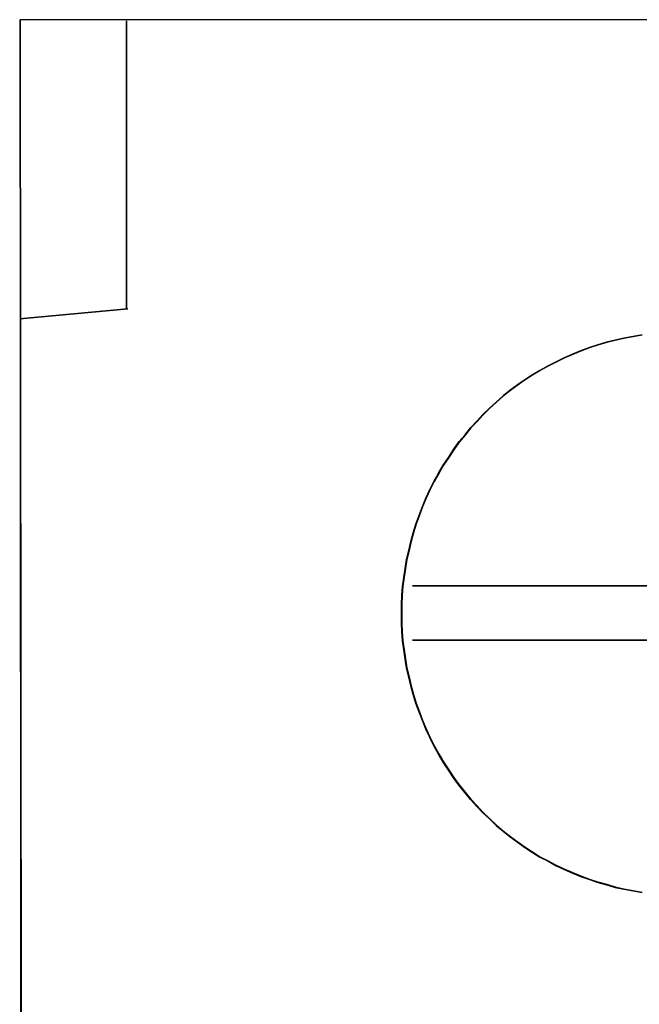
# Model space of a CAD drawing. Header units: millimetres. Extents: x 18084 to 52399, y 38174 to 56392.
# Tile 130 of 250: x 25520 to 25528, y 50647 to 50661. Entities that reach past the tile are written whole.
import ezdxf

# ---------------------------------------------------------------- set-up
doc = ezdxf.new("R2010")
doc.units = ezdxf.units.MM
doc.header["$LTSCALE"] = 100
doc.layers.add('45', color=7, linetype='Continuous')

msp = doc.modelspace()

# ---------------------------------------------------------------- linework, layer by layer
at = {"layer": '45', "color": 7}
for p, q in [((25519.7, 50660.526), (25519.7, 50656.498)), ((25536.362, 50660.521), (25519.7, 50660.526)), ((25519.7, 50660.526), (25519.7, 50660.526)), ((25519.7, 50660.526), (25519.7, 50656.498)), ((25536.362, 50660.521), (25519.7, 50660.526)), ((25519.7, 50660.526), (25519.7, 50660.526)), ((25521.143, 50659.491), (25521.143, 50660.511)), ((25521.143, 50660.511), (25521.143, 50659.491)), ((25521.143, 50659.491), (25521.143, 50660.511)), ((25521.143, 50660.511), (25521.143, 50659.491)), ((25521.143, 50656.598), (25521.143, 50659.504)), ((25521.143, 50659.504), (25521.143, 50656.598)), ((25521.143, 50656.598), (25521.143, 50659.504)), ((25521.143, 50659.504), (25521.143, 50656.598)), ((25521.143, 50659.491), (25521.143, 50659.491)), ((25521.143, 50659.491), (25521.143, 50659.491)), ((25521.158, 50656.61), (25519.695, 50656.471)), ((25519.695, 50656.471), (25521.158, 50656.61)), ((25521.158, 50656.61), (25519.695, 50656.471)), ((25519.695, 50656.471), (25521.158, 50656.61)), ((25521.143, 50656.598), (25521.143, 50656.598)), ((25521.143, 50656.598), (25521.143, 50656.598)), ((25521.158, 50656.61), (25521.158, 50656.61)), ((25521.158, 50656.61), (25521.158, 50656.61)), ((25519.7, 50656.498), (25519.705, 50642.31)), ((25519.7, 50656.498), (25519.705, 50642.31)), ((25527.525, 50656.122), (25527.644, 50656.155)), ((25527.644, 50656.155), (25527.525, 50656.122)), ((25527.525, 50656.122), (25527.644, 50656.155)), ((25527.644, 50656.155), (25527.525, 50656.122)), ((25527.646, 50656.151), (25527.526, 50656.118)), ((25527.646, 50656.151), (25527.526, 50656.118)), ((25527.644, 50656.155), (25527.759, 50656.183)), ((25527.759, 50656.183), (25527.644, 50656.155)), ((25527.644, 50656.155), (25527.759, 50656.183)), ((25527.759, 50656.183), (25527.644, 50656.155)), ((25527.76, 50656.178), (25527.646, 50656.151)), ((25527.76, 50656.178), (25527.646, 50656.151)), ((25527.759, 50656.183), (25527.878, 50656.211)), ((25527.878, 50656.211), (25527.759, 50656.183)), ((25527.759, 50656.183), (25527.878, 50656.211)), ((25527.878, 50656.211), (25527.759, 50656.183)), ((25527.879, 50656.206), (25527.76, 50656.178)), ((25527.879, 50656.206), (25527.76, 50656.178)), ((25527.878, 50656.211), (25528.003, 50656.233)), ((25528.003, 50656.233), (25527.878, 50656.211)), ((25527.878, 50656.211), (25528.003, 50656.233)), ((25528.003, 50656.233), (25527.878, 50656.211)), ((25528.004, 50656.228), (25527.879, 50656.206)), ((25528.004, 50656.228), (25527.879, 50656.206)), ((25528.003, 50656.233), (25528.123, 50656.255)), ((25528.123, 50656.255), (25528.003, 50656.233)), ((25528.003, 50656.233), (25528.123, 50656.255)), ((25528.123, 50656.255), (25528.003, 50656.233)), ((25528.124, 50656.25), (25528.004, 50656.228)), ((25528.124, 50656.25), (25528.004, 50656.228)), ((25527.182, 50655.996), (25527.291, 50656.04)), ((25527.291, 50656.04), (25527.182, 50655.996)), ((25527.182, 50655.996), (25527.291, 50656.04)), ((25527.291, 50656.04), (25527.182, 50655.996)), ((25527.293, 50656.035), (25527.184, 50655.991)), ((25527.293, 50656.035), (25527.184, 50655.991)), ((25527.291, 50656.04), (25527.411, 50656.084)), ((25527.411, 50656.084), (25527.291, 50656.04)), ((25527.291, 50656.04), (25527.411, 50656.084)), ((25527.411, 50656.084), (25527.291, 50656.04)), ((25527.412, 50656.079), (25527.293, 50656.035)), ((25527.412, 50656.079), (25527.293, 50656.035)), ((25527.411, 50656.084), (25527.525, 50656.122)), ((25527.525, 50656.122), (25527.411, 50656.084)), ((25527.411, 50656.084), (25527.525, 50656.122)), ((25527.525, 50656.122), (25527.411, 50656.084)), ((25527.526, 50656.118), (25527.412, 50656.079)), ((25527.526, 50656.118), (25527.412, 50656.079)), ((25526.85, 50655.836), (25526.959, 50655.891)), ((25526.959, 50655.891), (25526.85, 50655.836)), ((25526.85, 50655.836), (25526.959, 50655.891)), ((25526.959, 50655.891), (25526.85, 50655.836)), ((25526.961, 50655.887), (25526.853, 50655.832)), ((25526.961, 50655.887), (25526.853, 50655.832)), ((25526.959, 50655.891), (25527.068, 50655.946)), ((25527.068, 50655.946), (25526.959, 50655.891)), ((25526.959, 50655.891), (25527.068, 50655.946)), ((25527.068, 50655.946), (25526.959, 50655.891)), ((25527.07, 50655.942), (25526.961, 50655.887)), ((25527.07, 50655.942), (25526.961, 50655.887)), ((25527.068, 50655.946), (25527.182, 50655.996)), ((25527.182, 50655.996), (25527.068, 50655.946)), ((25527.068, 50655.946), (25527.182, 50655.996)), ((25527.182, 50655.996), (25527.068, 50655.946)), ((25527.184, 50655.991), (25527.07, 50655.942)), ((25527.184, 50655.991), (25527.07, 50655.942)), ((25526.638, 50655.715), (25526.741, 50655.775)), ((25526.741, 50655.775), (25526.638, 50655.715)), ((25526.638, 50655.715), (25526.741, 50655.775)), ((25526.741, 50655.775), (25526.638, 50655.715)), ((25526.744, 50655.771), (25526.641, 50655.711)), ((25526.744, 50655.771), (25526.641, 50655.711)), ((25526.741, 50655.775), (25526.85, 50655.836)), ((25526.85, 50655.836), (25526.741, 50655.775)), ((25526.741, 50655.775), (25526.85, 50655.836)), ((25526.85, 50655.836), (25526.741, 50655.775)), ((25526.853, 50655.832), (25526.744, 50655.771)), ((25526.853, 50655.832), (25526.744, 50655.771)), ((25526.437, 50655.577), (25526.535, 50655.648)), ((25526.535, 50655.648), (25526.437, 50655.577)), ((25526.437, 50655.577), (25526.535, 50655.648)), ((25526.535, 50655.648), (25526.437, 50655.577)), ((25526.538, 50655.645), (25526.44, 50655.573)), ((25526.538, 50655.645), (25526.44, 50655.573)), ((25526.535, 50655.648), (25526.638, 50655.715)), ((25526.638, 50655.715), (25526.535, 50655.648)), ((25526.535, 50655.648), (25526.638, 50655.715)), ((25526.638, 50655.715), (25526.535, 50655.648)), ((25526.641, 50655.711), (25526.538, 50655.645)), ((25526.641, 50655.711), (25526.538, 50655.645)), ((25526.241, 50655.428), (25526.339, 50655.505)), ((25526.339, 50655.505), (25526.241, 50655.428)), ((25526.241, 50655.428), (25526.339, 50655.505)), ((25526.339, 50655.505), (25526.241, 50655.428)), ((25526.342, 50655.501), (25526.244, 50655.424)), ((25526.342, 50655.501), (25526.244, 50655.424)), ((25526.339, 50655.505), (25526.437, 50655.577)), ((25526.437, 50655.577), (25526.339, 50655.505)), ((25526.339, 50655.505), (25526.437, 50655.577)), ((25526.437, 50655.577), (25526.339, 50655.505)), ((25526.44, 50655.573), (25526.342, 50655.501)), ((25526.44, 50655.573), (25526.342, 50655.501)), ((25526.149, 50655.345), (25526.241, 50655.428)), ((25526.241, 50655.428), (25526.149, 50655.345)), ((25526.149, 50655.345), (25526.241, 50655.428)), ((25526.241, 50655.428), (25526.149, 50655.345)), ((25526.244, 50655.424), (25526.152, 50655.342)), ((25526.244, 50655.424), (25526.152, 50655.342)), ((25525.969, 50655.175), (25526.056, 50655.263)), ((25526.056, 50655.263), (25525.969, 50655.175)), ((25525.969, 50655.175), (25526.056, 50655.263)), ((25526.056, 50655.263), (25525.969, 50655.175)), ((25526.059, 50655.259), (25525.973, 50655.171)), ((25526.059, 50655.259), (25525.973, 50655.171)), ((25526.056, 50655.263), (25526.149, 50655.345)), ((25526.149, 50655.345), (25526.056, 50655.263)), ((25526.056, 50655.263), (25526.149, 50655.345)), ((25526.149, 50655.345), (25526.056, 50655.263)), ((25526.152, 50655.342), (25526.059, 50655.259)), ((25526.152, 50655.342), (25526.059, 50655.259)), ((25525.8, 50654.998), (25525.887, 50655.086)), ((25525.887, 50655.086), (25525.8, 50654.998)), ((25525.8, 50654.998), (25525.887, 50655.086)), ((25525.887, 50655.086), (25525.8, 50654.998)), ((25525.891, 50655.083), (25525.804, 50654.995)), ((25525.891, 50655.083), (25525.804, 50654.995)), ((25525.887, 50655.086), (25525.969, 50655.175)), ((25525.969, 50655.175), (25525.887, 50655.086)), ((25525.887, 50655.086), (25525.969, 50655.175)), ((25525.969, 50655.175), (25525.887, 50655.086)), ((25525.973, 50655.171), (25525.891, 50655.083)), ((25525.973, 50655.171), (25525.891, 50655.083)), ((25525.724, 50654.899), (25525.8, 50654.998)), ((25525.8, 50654.998), (25525.724, 50654.899)), ((25525.724, 50654.899), (25525.8, 50654.998)), ((25525.8, 50654.998), (25525.724, 50654.899)), ((25525.804, 50654.995), (25525.728, 50654.896)), ((25525.804, 50654.995), (25525.728, 50654.896)), ((25525.643, 50654.805), (25525.724, 50654.899)), ((25525.724, 50654.899), (25525.643, 50654.805)), ((25525.643, 50654.805), (25525.724, 50654.899)), ((25525.724, 50654.899), (25525.643, 50654.805)), ((25525.728, 50654.896), (25525.647, 50654.803)), ((25525.728, 50654.896), (25525.647, 50654.803)), ((25525.501, 50654.596), (25525.572, 50654.701)), ((25525.572, 50654.701), (25525.501, 50654.596)), ((25525.501, 50654.596), (25525.572, 50654.701)), ((25525.572, 50654.701), (25525.501, 50654.596)), ((25525.576, 50654.698), (25525.505, 50654.594)), ((25525.576, 50654.698), (25525.505, 50654.594)), ((25525.572, 50654.701), (25525.643, 50654.805)), ((25525.643, 50654.805), (25525.572, 50654.701)), ((25525.572, 50654.701), (25525.643, 50654.805)), ((25525.643, 50654.805), (25525.572, 50654.701)), ((25525.647, 50654.803), (25525.576, 50654.698)), ((25525.647, 50654.803), (25525.576, 50654.698)), ((25525.43, 50654.491), (25525.501, 50654.596)), ((25525.501, 50654.596), (25525.43, 50654.491)), ((25525.43, 50654.491), (25525.501, 50654.596)), ((25525.501, 50654.596), (25525.43, 50654.491)), ((25525.505, 50654.594), (25525.435, 50654.489)), ((25525.505, 50654.594), (25525.435, 50654.489)), ((25525.365, 50654.381), (25525.43, 50654.491)), ((25525.43, 50654.491), (25525.365, 50654.381)), ((25525.365, 50654.381), (25525.43, 50654.491)), ((25525.43, 50654.491), (25525.365, 50654.381)), ((25525.435, 50654.489), (25525.37, 50654.379)), ((25525.435, 50654.489), (25525.37, 50654.379)), ((25525.305, 50654.271), (25525.365, 50654.381)), ((25525.365, 50654.381), (25525.305, 50654.271)), ((25525.305, 50654.271), (25525.365, 50654.381)), ((25525.365, 50654.381), (25525.305, 50654.271)), ((25525.37, 50654.379), (25525.31, 50654.269)), ((25525.37, 50654.379), (25525.31, 50654.269)), ((25525.365, 50654.381), (25525.365, 50654.381)), ((25525.365, 50654.381), (25525.365, 50654.381)), ((25525.197, 50654.045), (25525.251, 50654.161)), ((25525.251, 50654.161), (25525.197, 50654.045)), ((25525.197, 50654.045), (25525.251, 50654.161)), ((25525.251, 50654.161), (25525.197, 50654.045)), ((25525.255, 50654.159), (25525.201, 50654.044)), ((25525.255, 50654.159), (25525.201, 50654.044)), ((25525.251, 50654.161), (25525.305, 50654.271)), ((25525.305, 50654.271), (25525.251, 50654.161)), ((25525.251, 50654.161), (25525.305, 50654.271)), ((25525.305, 50654.271), (25525.251, 50654.161)), ((25525.31, 50654.269), (25525.255, 50654.159)), ((25525.31, 50654.269), (25525.255, 50654.159)), ((25525.148, 50653.929), (25525.197, 50654.045)), ((25525.197, 50654.045), (25525.148, 50653.929)), ((25525.148, 50653.929), (25525.197, 50654.045)), ((25525.197, 50654.045), (25525.148, 50653.929)), ((25525.201, 50654.044), (25525.152, 50653.928)), ((25525.201, 50654.044), (25525.152, 50653.928)), ((25525.104, 50653.813), (25525.148, 50653.929)), ((25525.148, 50653.929), (25525.104, 50653.813)), ((25525.104, 50653.813), (25525.148, 50653.929)), ((25525.148, 50653.929), (25525.104, 50653.813)), ((25525.152, 50653.928), (25525.109, 50653.812)), ((25525.152, 50653.928), (25525.109, 50653.812)), ((25525.061, 50653.692), (25525.104, 50653.813)), ((25525.104, 50653.813), (25525.061, 50653.692)), ((25525.061, 50653.692), (25525.104, 50653.813)), ((25525.104, 50653.813), (25525.061, 50653.692)), ((25525.109, 50653.812), (25525.065, 50653.691)), ((25525.109, 50653.812), (25525.065, 50653.691)), ((25525.023, 50653.576), (25525.061, 50653.692)), ((25525.061, 50653.692), (25525.023, 50653.576)), ((25525.023, 50653.576), (25525.061, 50653.692)), ((25525.061, 50653.692), (25525.023, 50653.576)), ((25525.065, 50653.691), (25525.027, 50653.576)), ((25525.065, 50653.691), (25525.027, 50653.576)), ((25524.99, 50653.455), (25525.023, 50653.576)), ((25525.023, 50653.576), (25524.99, 50653.455)), ((25524.99, 50653.455), (25525.023, 50653.576)), ((25525.023, 50653.576), (25524.99, 50653.455)), ((25525.027, 50653.576), (25524.995, 50653.455)), ((25525.027, 50653.576), (25524.995, 50653.455)), ((25524.963, 50653.334), (25524.99, 50653.455)), ((25524.99, 50653.455), (25524.963, 50653.334)), ((25524.963, 50653.334), (25524.99, 50653.455)), ((25524.99, 50653.455), (25524.963, 50653.334)), ((25524.995, 50653.455), (25524.968, 50653.334)), ((25524.995, 50653.455), (25524.968, 50653.334)), ((25524.914, 50653.092), (25524.935, 50653.213)), ((25524.935, 50653.213), (25524.914, 50653.092)), ((25524.914, 50653.092), (25524.935, 50653.213)), ((25524.935, 50653.213), (25524.914, 50653.092)), ((25524.94, 50653.213), (25524.919, 50653.092)), ((25524.94, 50653.213), (25524.919, 50653.092)), ((25524.935, 50653.213), (25524.963, 50653.334)), ((25524.963, 50653.334), (25524.935, 50653.213)), ((25524.935, 50653.213), (25524.963, 50653.334)), ((25524.963, 50653.334), (25524.935, 50653.213)), ((25524.968, 50653.334), (25524.94, 50653.213)), ((25524.968, 50653.334), (25524.94, 50653.213)), ((25524.897, 50652.97), (25524.914, 50653.092)), ((25524.914, 50653.092), (25524.897, 50652.97)), ((25524.897, 50652.97), (25524.914, 50653.092)), ((25524.914, 50653.092), (25524.897, 50652.97)), ((25524.919, 50653.092), (25524.902, 50652.971)), ((25524.919, 50653.092), (25524.902, 50652.971)), ((25524.881, 50652.849), (25524.897, 50652.97)), ((25524.897, 50652.97), (25524.881, 50652.849)), ((25524.881, 50652.849), (25524.897, 50652.97)), ((25524.897, 50652.97), (25524.881, 50652.849)), ((25524.902, 50652.971), (25524.886, 50652.85)), ((25524.902, 50652.971), (25524.886, 50652.85)), ((25524.87, 50652.728), (25524.881, 50652.849)), ((25524.881, 50652.849), (25524.87, 50652.728)), ((25524.87, 50652.728), (25524.881, 50652.849)), ((25524.881, 50652.849), (25524.87, 50652.728)), ((25524.886, 50652.85), (25524.875, 50652.729)), ((25524.886, 50652.85), (25524.875, 50652.729)), ((25528.266, 50652.856), (25525.016, 50652.856)), ((25525.016, 50652.856), (25528.266, 50652.856)), ((25528.266, 50652.856), (25525.016, 50652.856)), ((25525.016, 50652.856), (25528.266, 50652.856)), ((25527.553, 50652.856), (25528.05, 50652.856)), ((25528.05, 50652.856), (25527.553, 50652.856)), ((25527.553, 50652.856), (25527.553, 50652.856)), ((25527.553, 50652.856), (25528.05, 50652.856)), ((25528.05, 50652.856), (25527.553, 50652.856)), ((25527.553, 50652.856), (25527.553, 50652.856)), ((25524.865, 50652.601), (25524.87, 50652.728)), ((25524.87, 50652.728), (25524.865, 50652.601)), ((25524.865, 50652.601), (25524.87, 50652.728)), ((25524.87, 50652.728), (25524.865, 50652.601)), ((25524.875, 50652.729), (25524.87, 50652.602)), ((25524.875, 50652.729), (25524.87, 50652.602)), ((25524.865, 50652.48), (25524.865, 50652.601)), ((25524.865, 50652.601), (25524.865, 50652.48)), ((25524.865, 50652.48), (25524.865, 50652.601)), ((25524.865, 50652.601), (25524.865, 50652.48)), ((25524.87, 50652.602), (25524.87, 50652.481)), ((25524.87, 50652.602), (25524.87, 50652.481)), ((25524.865, 50652.353), (25524.865, 50652.48)), ((25524.865, 50652.48), (25524.865, 50652.353)), ((25524.865, 50652.353), (25524.865, 50652.48)), ((25524.865, 50652.48), (25524.865, 50652.353)), ((25524.87, 50652.481), (25524.87, 50652.355)), ((25524.87, 50652.481), (25524.87, 50652.355)), ((25524.87, 50652.232), (25524.865, 50652.353)), ((25524.865, 50652.353), (25524.87, 50652.232)), ((25524.87, 50652.232), (25524.865, 50652.353)), ((25524.865, 50652.353), (25524.87, 50652.232)), ((25524.87, 50652.355), (25524.875, 50652.234)), ((25524.87, 50652.355), (25524.875, 50652.234)), ((25524.881, 50652.111), (25524.87, 50652.232)), ((25524.87, 50652.232), (25524.881, 50652.111)), ((25524.881, 50652.111), (25524.87, 50652.232)), ((25524.87, 50652.232), (25524.881, 50652.111)), ((25524.875, 50652.234), (25524.886, 50652.112)), ((25524.875, 50652.234), (25524.886, 50652.112)), ((25524.897, 50651.989), (25524.881, 50652.111)), ((25524.881, 50652.111), (25524.897, 50651.989)), ((25524.897, 50651.989), (25524.881, 50652.111)), ((25524.881, 50652.111), (25524.897, 50651.989)), ((25524.886, 50652.112), (25524.902, 50651.991)), ((25524.886, 50652.112), (25524.902, 50651.991)), ((25528.266, 50652.119), (25525.016, 50652.119)), ((25525.016, 50652.119), (25528.266, 50652.119)), ((25528.266, 50652.119), (25525.016, 50652.119)), ((25525.016, 50652.119), (25528.266, 50652.119)), ((25527.553, 50652.119), (25528.05, 50652.119)), ((25528.05, 50652.119), (25527.553, 50652.119)), ((25527.553, 50652.119), (25527.553, 50652.119)), ((25527.553, 50652.119), (25528.05, 50652.119)), ((25528.05, 50652.119), (25527.553, 50652.119)), ((25527.553, 50652.119), (25527.553, 50652.119)), ((25524.914, 50651.863), (25524.897, 50651.989)), ((25524.897, 50651.989), (25524.914, 50651.863)), ((25524.914, 50651.863), (25524.897, 50651.989)), ((25524.897, 50651.989), (25524.914, 50651.863)), ((25524.902, 50651.991), (25524.919, 50651.865)), ((25524.902, 50651.991), (25524.919, 50651.865)), ((25524.935, 50651.741), (25524.914, 50651.863)), ((25524.914, 50651.863), (25524.935, 50651.741)), ((25524.935, 50651.741), (25524.914, 50651.863)), ((25524.914, 50651.863), (25524.935, 50651.741)), ((25524.919, 50651.865), (25524.94, 50651.744)), ((25524.919, 50651.865), (25524.94, 50651.744)), ((25524.94, 50651.744), (25524.968, 50651.623)), ((25524.94, 50651.744), (25524.968, 50651.623)), ((25524.963, 50651.62), (25524.935, 50651.741)), ((25524.935, 50651.741), (25524.963, 50651.62)), ((25524.963, 50651.62), (25524.935, 50651.741)), ((25524.935, 50651.741), (25524.963, 50651.62)), ((25524.99, 50651.499), (25524.963, 50651.62)), ((25524.963, 50651.62), (25524.99, 50651.499)), ((25524.99, 50651.499), (25524.963, 50651.62)), ((25524.963, 50651.62), (25524.99, 50651.499)), ((25524.968, 50651.623), (25524.995, 50651.502)), ((25524.968, 50651.623), (25524.995, 50651.502)), ((25525.023, 50651.383), (25524.99, 50651.499)), ((25524.99, 50651.499), (25525.023, 50651.383)), ((25525.023, 50651.383), (25524.99, 50651.499)), ((25524.99, 50651.499), (25525.023, 50651.383)), ((25524.995, 50651.502), (25525.027, 50651.386)), ((25524.995, 50651.502), (25525.027, 50651.386)), ((25525.061, 50651.262), (25525.023, 50651.383)), ((25525.023, 50651.383), (25525.061, 50651.262)), ((25525.061, 50651.262), (25525.023, 50651.383)), ((25525.023, 50651.383), (25525.061, 50651.262)), ((25525.027, 50651.386), (25525.065, 50651.265)), ((25525.027, 50651.386), (25525.065, 50651.265)), ((25525.104, 50651.146), (25525.061, 50651.262)), ((25525.061, 50651.262), (25525.104, 50651.146)), ((25525.104, 50651.146), (25525.061, 50651.262)), ((25525.061, 50651.262), (25525.104, 50651.146)), ((25525.065, 50651.265), (25525.109, 50651.15)), ((25525.065, 50651.265), (25525.109, 50651.15)), ((25525.148, 50651.031), (25525.104, 50651.146)), ((25525.104, 50651.146), (25525.148, 50651.031)), ((25525.148, 50651.031), (25525.104, 50651.146)), ((25525.104, 50651.146), (25525.148, 50651.031)), ((25525.109, 50651.15), (25525.152, 50651.034)), ((25525.109, 50651.15), (25525.152, 50651.034)), ((25525.197, 50650.915), (25525.148, 50651.031)), ((25525.148, 50651.031), (25525.197, 50650.915)), ((25525.197, 50650.915), (25525.148, 50651.031)), ((25525.148, 50651.031), (25525.197, 50650.915)), ((25525.152, 50651.034), (25525.201, 50650.919)), ((25525.152, 50651.034), (25525.201, 50650.919)), ((25525.251, 50650.799), (25525.197, 50650.915)), ((25525.197, 50650.915), (25525.251, 50650.799)), ((25525.251, 50650.799), (25525.197, 50650.915)), ((25525.197, 50650.915), (25525.251, 50650.799)), ((25525.201, 50650.919), (25525.255, 50650.803)), ((25525.201, 50650.919), (25525.255, 50650.803)), ((25525.305, 50650.689), (25525.251, 50650.799)), ((25525.251, 50650.799), (25525.305, 50650.689)), ((25525.305, 50650.689), (25525.251, 50650.799)), ((25525.251, 50650.799), (25525.305, 50650.689)), ((25525.255, 50650.803), (25525.31, 50650.693)), ((25525.255, 50650.803), (25525.31, 50650.693)), ((25525.365, 50650.573), (25525.305, 50650.689)), ((25525.305, 50650.689), (25525.365, 50650.573)), ((25525.365, 50650.573), (25525.305, 50650.689)), ((25525.305, 50650.689), (25525.365, 50650.573)), ((25525.31, 50650.693), (25525.37, 50650.578)), ((25525.31, 50650.693), (25525.37, 50650.578)), ((25525.43, 50650.468), (25525.365, 50650.573)), ((25525.365, 50650.573), (25525.43, 50650.468)), ((25525.43, 50650.468), (25525.365, 50650.573)), ((25525.365, 50650.573), (25525.43, 50650.468)), ((25525.37, 50650.578), (25525.435, 50650.473)), ((25525.37, 50650.578), (25525.435, 50650.473)), ((25525.501, 50650.358), (25525.43, 50650.468)), ((25525.43, 50650.468), (25525.501, 50650.358)), ((25525.501, 50650.358), (25525.43, 50650.468)), ((25525.43, 50650.468), (25525.501, 50650.358)), ((25525.435, 50650.473), (25525.505, 50650.363)), ((25525.435, 50650.473), (25525.505, 50650.363)), ((25525.572, 50650.254), (25525.501, 50650.358)), ((25525.501, 50650.358), (25525.572, 50650.254)), ((25525.572, 50650.254), (25525.501, 50650.358)), ((25525.501, 50650.358), (25525.572, 50650.254)), ((25525.505, 50650.363), (25525.576, 50650.258)), ((25525.505, 50650.363), (25525.576, 50650.258)), ((25525.643, 50650.154), (25525.572, 50650.254)), ((25525.572, 50650.254), (25525.643, 50650.154)), ((25525.643, 50650.154), (25525.572, 50650.254)), ((25525.572, 50650.254), (25525.643, 50650.154)), ((25525.576, 50650.258), (25525.647, 50650.159)), ((25525.576, 50650.258), (25525.647, 50650.159)), ((25525.724, 50650.055), (25525.643, 50650.154)), ((25525.643, 50650.154), (25525.724, 50650.055)), ((25525.724, 50650.055), (25525.643, 50650.154)), ((25525.643, 50650.154), (25525.724, 50650.055)), ((25525.647, 50650.159), (25525.728, 50650.06)), ((25525.647, 50650.159), (25525.728, 50650.06)), ((25525.8, 50649.962), (25525.724, 50650.055)), ((25525.724, 50650.055), (25525.8, 50649.962)), ((25525.8, 50649.962), (25525.724, 50650.055)), ((25525.724, 50650.055), (25525.8, 50649.962)), ((25525.728, 50650.06), (25525.804, 50649.967)), ((25525.728, 50650.06), (25525.804, 50649.967)), ((25525.887, 50649.868), (25525.8, 50649.962)), ((25525.8, 50649.962), (25525.887, 50649.868)), ((25525.887, 50649.868), (25525.8, 50649.962)), ((25525.8, 50649.962), (25525.887, 50649.868)), ((25525.804, 50649.967), (25525.891, 50649.873)), ((25525.804, 50649.967), (25525.891, 50649.873)), ((25525.969, 50649.78), (25525.887, 50649.868)), ((25525.887, 50649.868), (25525.969, 50649.78)), ((25525.969, 50649.78), (25525.887, 50649.868)), ((25525.887, 50649.868), (25525.969, 50649.78)), ((25525.891, 50649.873), (25525.973, 50649.785)), ((25525.891, 50649.873), (25525.973, 50649.785)), ((25526.056, 50649.697), (25525.969, 50649.78)), ((25525.969, 50649.78), (25526.056, 50649.697)), ((25526.056, 50649.697), (25525.969, 50649.78)), ((25525.969, 50649.78), (25526.056, 50649.697)), ((25525.973, 50649.785), (25526.059, 50649.703)), ((25525.973, 50649.785), (25526.059, 50649.703)), ((25526.149, 50649.609), (25526.056, 50649.697)), ((25526.056, 50649.697), (25526.149, 50649.609)), ((25526.149, 50649.609), (25526.056, 50649.697)), ((25526.056, 50649.697), (25526.149, 50649.609)), ((25526.059, 50649.703), (25526.152, 50649.615)), ((25526.059, 50649.703), (25526.152, 50649.615)), ((25526.152, 50649.615), (25526.244, 50649.538)), ((25526.152, 50649.615), (25526.244, 50649.538)), ((25526.241, 50649.532), (25526.149, 50649.609)), ((25526.149, 50649.609), (25526.241, 50649.532)), ((25526.241, 50649.532), (25526.149, 50649.609)), ((25526.149, 50649.609), (25526.241, 50649.532)), ((25526.339, 50649.455), (25526.241, 50649.532)), ((25526.241, 50649.532), (25526.339, 50649.455)), ((25526.339, 50649.455), (25526.241, 50649.532)), ((25526.241, 50649.532), (25526.339, 50649.455)), ((25526.244, 50649.538), (25526.342, 50649.461)), ((25526.244, 50649.538), (25526.342, 50649.461)), ((25526.437, 50649.383), (25526.339, 50649.455)), ((25526.339, 50649.455), (25526.437, 50649.383)), ((25526.437, 50649.383), (25526.339, 50649.455)), ((25526.339, 50649.455), (25526.437, 50649.383)), ((25526.342, 50649.461), (25526.44, 50649.389)), ((25526.342, 50649.461), (25526.44, 50649.389)), ((25526.535, 50649.311), (25526.437, 50649.383)), ((25526.437, 50649.383), (25526.535, 50649.311)), ((25526.535, 50649.311), (25526.437, 50649.383)), ((25526.437, 50649.383), (25526.535, 50649.311)), ((25526.44, 50649.389), (25526.538, 50649.318)), ((25526.44, 50649.389), (25526.538, 50649.318)), ((25526.638, 50649.245), (25526.535, 50649.311)), ((25526.535, 50649.311), (25526.638, 50649.245)), ((25526.638, 50649.245), (25526.535, 50649.311)), ((25526.535, 50649.311), (25526.638, 50649.245)), ((25526.538, 50649.318), (25526.641, 50649.252)), ((25526.538, 50649.318), (25526.641, 50649.252)), ((25526.741, 50649.179), (25526.638, 50649.245)), ((25526.638, 50649.245), (25526.741, 50649.179)), ((25526.741, 50649.179), (25526.638, 50649.245)), ((25526.638, 50649.245), (25526.741, 50649.179)), ((25526.641, 50649.252), (25526.744, 50649.186)), ((25526.641, 50649.252), (25526.744, 50649.186)), ((25526.85, 50649.124), (25526.741, 50649.179)), ((25526.741, 50649.179), (25526.85, 50649.124)), ((25526.85, 50649.124), (25526.741, 50649.179)), ((25526.741, 50649.179), (25526.85, 50649.124)), ((25526.744, 50649.186), (25526.853, 50649.131)), ((25526.744, 50649.186), (25526.853, 50649.131)), ((25526.959, 50649.063), (25526.85, 50649.124)), ((25526.85, 50649.124), (25526.959, 50649.063)), ((25526.959, 50649.063), (25526.85, 50649.124)), ((25526.85, 50649.124), (25526.959, 50649.063)), ((25526.853, 50649.131), (25526.961, 50649.07)), ((25526.853, 50649.131), (25526.961, 50649.07)), ((25527.068, 50649.014), (25526.959, 50649.063)), ((25526.959, 50649.063), (25527.068, 50649.014)), ((25527.068, 50649.014), (25526.959, 50649.063)), ((25526.959, 50649.063), (25527.068, 50649.014)), ((25526.961, 50649.07), (25527.07, 50649.021)), ((25526.961, 50649.07), (25527.07, 50649.021)), ((25527.182, 50648.964), (25527.068, 50649.014)), ((25527.068, 50649.014), (25527.182, 50648.964)), ((25527.182, 50648.964), (25527.068, 50649.014)), ((25527.068, 50649.014), (25527.182, 50648.964)), ((25527.07, 50649.021), (25527.184, 50648.971)), ((25527.07, 50649.021), (25527.184, 50648.971)), ((25527.291, 50648.92), (25527.182, 50648.964)), ((25527.182, 50648.964), (25527.291, 50648.92)), ((25527.291, 50648.92), (25527.182, 50648.964)), ((25527.182, 50648.964), (25527.291, 50648.92)), ((25527.184, 50648.971), (25527.293, 50648.927)), ((25527.184, 50648.971), (25527.293, 50648.927)), ((25527.411, 50648.876), (25527.291, 50648.92)), ((25527.291, 50648.92), (25527.411, 50648.876)), ((25527.411, 50648.876), (25527.291, 50648.92)), ((25527.291, 50648.92), (25527.411, 50648.876)), ((25527.293, 50648.927), (25527.412, 50648.883)), ((25527.293, 50648.927), (25527.412, 50648.883)), ((25527.525, 50648.837), (25527.411, 50648.876)), ((25527.411, 50648.876), (25527.525, 50648.837)), ((25527.525, 50648.837), (25527.411, 50648.876)), ((25527.411, 50648.876), (25527.525, 50648.837)), ((25527.412, 50648.883), (25527.526, 50648.845)), ((25527.412, 50648.883), (25527.526, 50648.845)), ((25527.644, 50648.804), (25527.525, 50648.837)), ((25527.525, 50648.837), (25527.644, 50648.804)), ((25527.644, 50648.804), (25527.525, 50648.837)), ((25527.525, 50648.837), (25527.644, 50648.804)), ((25527.526, 50648.845), (25527.646, 50648.812)), ((25527.526, 50648.845), (25527.646, 50648.812)), ((25527.646, 50648.812), (25527.76, 50648.779)), ((25527.646, 50648.812), (25527.76, 50648.779)), ((25527.759, 50648.771), (25527.644, 50648.804)), ((25527.644, 50648.804), (25527.759, 50648.771)), ((25527.759, 50648.771), (25527.644, 50648.804)), ((25527.644, 50648.804), (25527.759, 50648.771)), ((25527.878, 50648.744), (25527.759, 50648.771)), ((25527.759, 50648.771), (25527.878, 50648.744)), ((25527.878, 50648.744), (25527.759, 50648.771)), ((25527.759, 50648.771), (25527.878, 50648.744)), ((25527.76, 50648.779), (25527.879, 50648.751)), ((25527.76, 50648.779), (25527.879, 50648.751)), ((25528.003, 50648.722), (25527.878, 50648.744)), ((25527.878, 50648.744), (25528.003, 50648.722)), ((25528.003, 50648.722), (25527.878, 50648.744)), ((25527.878, 50648.744), (25528.003, 50648.722)), ((25527.879, 50648.751), (25528.004, 50648.729)), ((25527.879, 50648.751), (25528.004, 50648.729)), ((25528.123, 50648.7), (25528.003, 50648.722)), ((25528.003, 50648.722), (25528.123, 50648.7)), ((25528.123, 50648.7), (25528.003, 50648.722)), ((25528.003, 50648.722), (25528.123, 50648.7)), ((25528.004, 50648.729), (25528.124, 50648.707)), ((25528.004, 50648.729), (25528.124, 50648.707))]:
    msp.add_line(p, q, dxfattribs=at)
at = {"layer": '45', "color": 59}
for p, q in [((25519.717, 50642.31), (25519.7, 50660.526)), ((25519.7, 50660.526), (25519.717, 50642.31)), ((25519.717, 50642.31), (25519.7, 50660.526)), ((25519.7, 50660.526), (25519.717, 50642.31))]:
    msp.add_line(p, q, dxfattribs=at)

doc.saveas('drawing.dxf')
